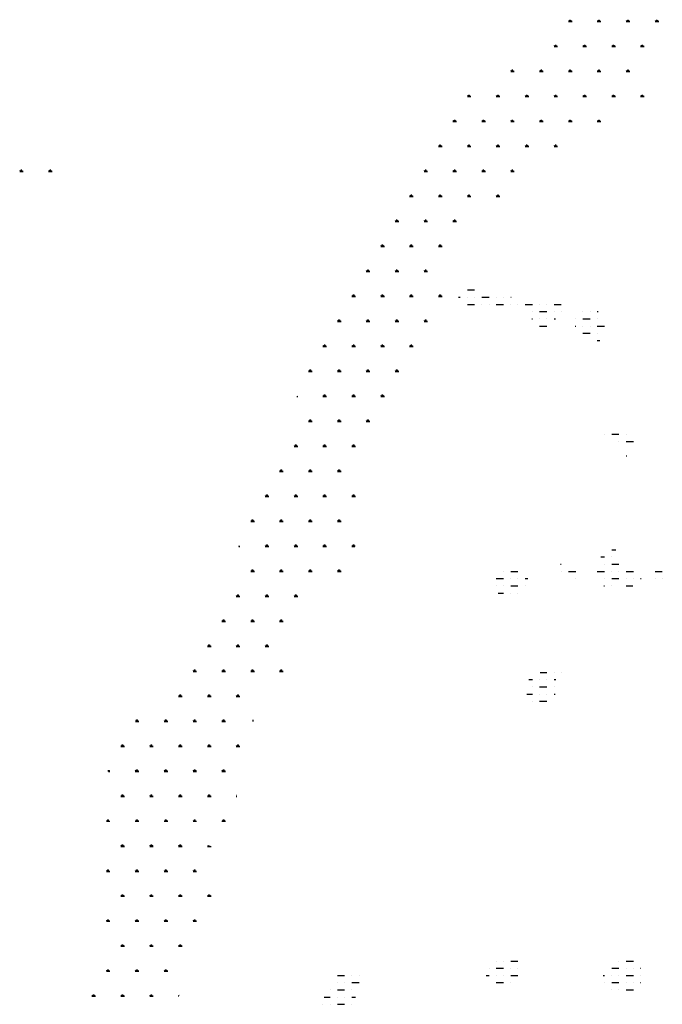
# Model space of a CAD drawing. Extents: x 213162 to 260736, y 787639 to 849969.
# Tile 16 of 17: x 234036 to 247386, y 829500 to 849969. Entities that reach past the tile are written whole.
import ezdxf

# ---------------------------------------------------------------- set-up
doc = ezdxf.new("R2010")
doc.units = 0
doc.header["$LTSCALE"] = 800
doc.layers.get('0').update_dxf_attribs({"linetype": 'CONTINUOUS'})
doc.layers.add('HATCH', color=3, linetype='CONTINUOUS')
doc.layers.get('0').off()

# ---------------------------------------------------------------- blocks, each defined once
blk = doc.blocks.new('*X')
at = {"color": 0}
for p, q in [((235200, 822031), (235275, 822031)), ((235219, 822031), (235207, 822052)), ((235228, 822031), (235228, 822061)), ((235238, 822031), (235238, 822069)), ((235247, 822031), (235247, 822061)), ((235256, 822031), (235268, 822052)), ((235800, 822031), (235875, 822031)), ((235819, 822031), (235807, 822052)), ((235828, 822031), (235828, 822061)), ((235838, 822031), (235838, 822069)), ((235847, 822031), (235847, 822061)), ((235856, 822031), (235868, 822052)), ((236400, 822031), (236475, 822031)), ((236419, 822031), (236407, 822052)), ((236428, 822031), (236428, 822061)), ((236438, 822031), (236438, 822069)), ((236447, 822031), (236447, 822061)), ((236456, 822031), (236468, 822052)), ((237000, 822031), (237075, 822031)), ((237019, 822031), (237007, 822052)), ((237028, 822031), (237028, 822061)), ((237038, 822031), (237038, 822069)), ((237047, 822031), (237047, 822061)), ((237056, 822031), (237068, 822052)), ((234900, 821512), (234975, 821512)), ((234919, 821512), (234907, 821532)), ((234928, 821512), (234928, 821542)), ((234938, 821512), (234938, 821549)), ((234947, 821512), (234947, 821542)), ((234956, 821512), (234968, 821532)), ((235500, 821512), (235575, 821512)), ((235519, 821512), (235507, 821532)), ((235528, 821512), (235528, 821542)), ((235538, 821512), (235538, 821549)), ((235547, 821512), (235547, 821542)), ((235556, 821512), (235568, 821532)), ((236100, 821512), (236175, 821512)), ((236119, 821512), (236107, 821532)), ((236128, 821512), (236128, 821542)), ((236138, 821512), (236138, 821549)), ((236147, 821512), (236147, 821542)), ((236156, 821512), (236168, 821532)), ((236700, 821512), (236775, 821512)), ((236719, 821512), (236707, 821532)), ((236728, 821512), (236728, 821542)), ((236738, 821512), (236738, 821549)), ((236747, 821512), (236747, 821542)), ((236756, 821512), (236768, 821532)), ((234019, 820992), (234007, 821013)), ((234028, 820992), (234028, 821022)), ((234038, 820992), (234038, 821030)), ((234047, 820992), (234047, 821022)), ((234056, 820992), (234068, 821013)), ((234619, 820992), (234607, 821013)), ((234628, 820992), (234628, 821022)), ((234638, 820992), (234638, 821030)), ((234647, 820992), (234647, 821022)), ((234656, 820992), (234668, 821013)), ((235219, 820992), (235207, 821013)), ((235228, 820992), (235228, 821022)), ((235238, 820992), (235238, 821030)), ((235247, 820992), (235247, 821022)), ((235256, 820992), (235268, 821013)), ((235819, 820992), (235807, 821013)), ((235828, 820992), (235828, 821022)), ((235838, 820992), (235838, 821030)), ((235847, 820992), (235847, 821022)), ((235856, 820992), (235868, 821013)), ((236419, 820992), (236407, 821013)), ((236428, 820992), (236428, 821022)), ((236438, 820992), (236438, 821030)), ((236447, 820992), (236447, 821022)), ((236456, 820992), (236468, 821013)), ((234000, 820992), (234075, 820992)), ((234600, 820992), (234675, 820992)), ((235200, 820992), (235275, 820992)), ((235800, 820992), (235875, 820992)), ((236400, 820992), (236475, 820992)), ((233100, 820472), (233175, 820472)), ((233119, 820472), (233107, 820493)), ((233128, 820472), (233128, 820502)), ((233138, 820472), (233138, 820510)), ((233147, 820472), (233147, 820502)), ((233156, 820472), (233168, 820493)), ((233700, 820472), (233775, 820472)), ((233719, 820472), (233707, 820493)), ((233728, 820472), (233728, 820502)), ((233738, 820472), (233738, 820510)), ((233747, 820472), (233747, 820502)), ((233756, 820472), (233768, 820493)), ((234300, 820472), (234375, 820472)), ((234319, 820472), (234307, 820493)), ((234328, 820472), (234328, 820502)), ((234338, 820472), (234338, 820510)), ((234347, 820472), (234347, 820502)), ((234356, 820472), (234368, 820493)), ((234900, 820472), (234975, 820472)), ((234919, 820472), (234907, 820493)), ((234928, 820472), (234928, 820502)), ((234938, 820472), (234938, 820510)), ((234947, 820472), (234947, 820502)), ((234956, 820472), (234968, 820493)), ((235500, 820472), (235575, 820472)), ((235519, 820472), (235507, 820493)), ((235528, 820472), (235528, 820502)), ((235538, 820472), (235538, 820510)), ((235547, 820472), (235547, 820502)), ((235556, 820472), (235568, 820493)), ((236100, 820472), (236175, 820472)), ((236119, 820472), (236107, 820493)), ((236128, 820472), (236128, 820502)), ((236138, 820472), (236138, 820510)), ((236147, 820472), (236147, 820502)), ((236156, 820472), (236168, 820493)), ((236700, 820472), (236775, 820472)), ((236719, 820472), (236707, 820493)), ((236728, 820472), (236728, 820502)), ((236738, 820472), (236738, 820510)), ((236747, 820472), (236747, 820502)), ((236756, 820472), (236768, 820493)), ((232828, 819953), (232828, 819983)), ((232838, 819953), (232838, 819990)), ((232847, 819953), (232847, 819983)), ((233428, 819953), (233428, 819983)), ((233438, 819953), (233438, 819990)), ((233447, 819953), (233447, 819983)), ((234028, 819953), (234028, 819983)), ((234038, 819953), (234038, 819990)), ((234047, 819953), (234047, 819983)), ((234628, 819953), (234628, 819983)), ((234638, 819953), (234638, 819990)), ((234647, 819953), (234647, 819983)), ((235228, 819953), (235228, 819983)), ((235238, 819953), (235238, 819990)), ((235247, 819953), (235247, 819983)), ((235828, 819953), (235828, 819983)), ((235838, 819953), (235838, 819990)), ((235847, 819953), (235847, 819983)), ((232800, 819953), (232875, 819953)), ((232819, 819953), (232807, 819974)), ((232856, 819953), (232868, 819974)), ((233400, 819953), (233475, 819953)), ((233419, 819953), (233407, 819974)), ((233456, 819953), (233468, 819974)), ((234000, 819953), (234075, 819953)), ((234019, 819953), (234007, 819974)), ((234056, 819953), (234068, 819974)), ((234600, 819953), (234675, 819953)), ((234619, 819953), (234607, 819974)), ((234656, 819953), (234668, 819974)), ((235200, 819953), (235275, 819953)), ((235219, 819953), (235207, 819974)), ((235256, 819953), (235268, 819974)), ((235800, 819953), (235875, 819953)), ((235819, 819953), (235807, 819974)), ((235856, 819953), (235868, 819974)), ((232500, 819433), (232575, 819433)), ((232519, 819433), (232507, 819454)), ((232528, 819433), (232528, 819463)), ((232538, 819433), (232538, 819471)), ((232547, 819433), (232547, 819463)), ((232556, 819433), (232568, 819454)), ((233100, 819433), (233175, 819433)), ((233119, 819433), (233107, 819454)), ((233128, 819433), (233128, 819463)), ((233138, 819433), (233138, 819471)), ((233147, 819433), (233147, 819463)), ((233156, 819433), (233168, 819454)), ((233700, 819433), (233775, 819433)), ((233719, 819433), (233707, 819454)), ((233728, 819433), (233728, 819463)), ((233738, 819433), (233738, 819471)), ((233747, 819433), (233747, 819463)), ((233756, 819433), (233768, 819454)), ((234300, 819433), (234375, 819433)), ((234319, 819433), (234307, 819454)), ((234328, 819433), (234328, 819463)), ((234338, 819433), (234338, 819471)), ((234347, 819433), (234347, 819463)), ((234356, 819433), (234368, 819454)), ((234900, 819433), (234975, 819433)), ((234919, 819433), (234907, 819454)), ((234928, 819433), (234928, 819463)), ((234938, 819433), (234938, 819471)), ((234947, 819433), (234947, 819463)), ((234956, 819433), (234968, 819454)), ((223800, 818914), (223875, 818914)), ((223819, 818914), (223807, 818934)), ((223828, 818914), (223828, 818944)), ((223838, 818914), (223838, 818951)), ((223847, 818914), (223847, 818944)), ((223856, 818914), (223868, 818934)), ((224400, 818914), (224475, 818914)), ((224419, 818914), (224407, 818934)), ((224428, 818914), (224428, 818944)), ((224438, 818914), (224438, 818951)), ((224447, 818914), (224447, 818944)), ((224456, 818914), (224468, 818934)), ((232200, 818914), (232275, 818914)), ((232219, 818914), (232207, 818934)), ((232228, 818914), (232228, 818944)), ((232238, 818914), (232238, 818951)), ((232247, 818914), (232247, 818944)), ((232256, 818914), (232268, 818934)), ((232800, 818914), (232875, 818914)), ((232819, 818914), (232807, 818934)), ((232828, 818914), (232828, 818944)), ((232838, 818914), (232838, 818951)), ((232847, 818914), (232847, 818944)), ((232856, 818914), (232868, 818934)), ((233400, 818914), (233475, 818914)), ((233419, 818914), (233407, 818934)), ((233428, 818914), (233428, 818944)), ((233438, 818914), (233438, 818951)), ((233447, 818914), (233447, 818944)), ((233456, 818914), (233468, 818934)), ((234000, 818914), (234075, 818914)), ((234019, 818914), (234007, 818934)), ((234028, 818914), (234028, 818944)), ((234038, 818914), (234038, 818951)), ((234047, 818914), (234047, 818944)), ((234056, 818914), (234068, 818934)), ((231900, 818394), (231975, 818394)), ((231919, 818394), (231907, 818415)), ((231928, 818394), (231928, 818424)), ((231938, 818394), (231938, 818432)), ((231947, 818394), (231947, 818424)), ((231956, 818394), (231968, 818415)), ((232500, 818394), (232575, 818394)), ((232519, 818394), (232507, 818415)), ((232528, 818394), (232528, 818424)), ((232538, 818394), (232538, 818432)), ((232547, 818394), (232547, 818424)), ((232556, 818394), (232568, 818415)), ((233100, 818394), (233175, 818394)), ((233119, 818394), (233107, 818415)), ((233128, 818394), (233128, 818424)), ((233138, 818394), (233138, 818432)), ((233147, 818394), (233147, 818424)), ((233156, 818394), (233168, 818415)), ((233700, 818394), (233775, 818394)), ((233719, 818394), (233707, 818415)), ((233728, 818394), (233728, 818424)), ((233738, 818394), (233738, 818432)), ((233747, 818394), (233747, 818424)), ((233756, 818394), (233768, 818415)), ((231600, 817874), (231675, 817874)), ((231619, 817874), (231607, 817895)), ((231628, 817874), (231628, 817904)), ((231638, 817874), (231638, 817912)), ((231647, 817874), (231647, 817904)), ((231656, 817874), (231668, 817895)), ((232200, 817874), (232275, 817874)), ((232219, 817874), (232207, 817895)), ((232228, 817874), (232228, 817904)), ((232238, 817874), (232238, 817912)), ((232247, 817874), (232247, 817904)), ((232256, 817874), (232268, 817895)), ((232800, 817874), (232875, 817874)), ((232819, 817874), (232807, 817895)), ((232828, 817874), (232828, 817904)), ((232838, 817874), (232838, 817912)), ((232847, 817874), (232847, 817904)), ((232856, 817874), (232868, 817895)), ((231300, 817355), (231375, 817355)), ((231319, 817355), (231307, 817376)), ((231328, 817355), (231328, 817385)), ((231338, 817355), (231338, 817392)), ((231347, 817355), (231347, 817385)), ((231356, 817355), (231368, 817376)), ((231900, 817355), (231975, 817355)), ((231919, 817355), (231907, 817376)), ((231928, 817355), (231928, 817385)), ((231938, 817355), (231938, 817392)), ((231947, 817355), (231947, 817385)), ((231956, 817355), (231968, 817376)), ((232500, 817355), (232575, 817355)), ((232519, 817355), (232507, 817376)), ((232528, 817355), (232528, 817385)), ((232538, 817355), (232538, 817392)), ((232547, 817355), (232547, 817385)), ((232556, 817355), (232568, 817376)), ((231000, 816835), (231075, 816835)), ((231019, 816835), (231007, 816856)), ((231028, 816835), (231028, 816865)), ((231038, 816835), (231038, 816873)), ((231047, 816835), (231047, 816865)), ((231056, 816835), (231068, 816856)), ((231600, 816835), (231675, 816835)), ((231619, 816835), (231607, 816856)), ((231628, 816835), (231628, 816865)), ((231638, 816835), (231638, 816873)), ((231647, 816835), (231647, 816865)), ((231656, 816835), (231668, 816856)), ((232200, 816835), (232275, 816835)), ((232219, 816835), (232207, 816856)), ((232228, 816835), (232228, 816865)), ((232238, 816835), (232238, 816873)), ((232247, 816835), (232247, 816865)), ((232256, 816835), (232268, 816856)), ((230700, 816316), (230775, 816316)), ((230719, 816316), (230707, 816336)), ((230728, 816316), (230728, 816346)), ((230738, 816316), (230738, 816353)), ((230747, 816316), (230747, 816346)), ((230756, 816316), (230768, 816336)), ((231300, 816316), (231375, 816316)), ((231319, 816316), (231307, 816336)), ((231328, 816316), (231328, 816346)), ((231338, 816316), (231338, 816353)), ((231347, 816316), (231347, 816346)), ((231356, 816316), (231368, 816336)), ((231900, 816316), (231975, 816316)), ((231919, 816316), (231907, 816336)), ((231928, 816316), (231928, 816346)), ((231938, 816316), (231938, 816353)), ((231947, 816316), (231947, 816346)), ((231956, 816316), (231968, 816336)), ((232500, 816316), (232575, 816316)), ((232519, 816316), (232507, 816336)), ((232528, 816316), (232528, 816346)), ((232538, 816316), (232538, 816353)), ((232547, 816316), (232547, 816346)), ((232556, 816316), (232568, 816336)), ((232917, 816300), (232950, 816300)), ((233100, 816450), (233250, 816450)), ((233100, 816300), (233100, 816300)), ((233250, 816300), (233250, 816300)), ((233400, 816300), (233550, 816300)), ((233700, 816300), (233700, 816300)), ((233850, 816300), (233850, 816300)), ((234000, 816300), (234007, 816300)), ((233100, 816150), (233250, 816150)), ((233400, 816150), (233400, 816150)), ((233550, 816150), (233550, 816150)), ((233700, 816150), (233850, 816150)), ((234000, 816150), (234000, 816150)), ((234150, 816150), (234150, 816150)), ((234300, 816150), (234450, 816150)), ((234600, 816150), (234600, 816150)), ((234750, 816150), (234750, 816150)), ((234900, 816150), (235050, 816150)), ((234450, 816000), (234450, 816000)), ((234600, 816000), (234750, 816000)), ((234900, 816000), (234900, 816000)), ((235050, 816000), (235050, 816000)), ((235500, 816000), (235500, 816000)), ((235650, 816000), (235650, 816000)), ((235800, 816000), (235817, 816000)), ((230400, 815796), (230475, 815796)), ((230419, 815796), (230407, 815817)), ((230428, 815796), (230428, 815826)), ((230438, 815796), (230438, 815833)), ((230447, 815796), (230447, 815826)), ((230456, 815796), (230468, 815817)), ((231000, 815796), (231075, 815796)), ((231019, 815796), (231007, 815817)), ((231028, 815796), (231028, 815826)), ((231038, 815796), (231038, 815833)), ((231047, 815796), (231047, 815826)), ((231056, 815796), (231068, 815817)), ((231600, 815796), (231675, 815796)), ((231619, 815796), (231607, 815817)), ((231628, 815796), (231628, 815826)), ((231638, 815796), (231638, 815833)), ((231647, 815796), (231647, 815826)), ((231656, 815796), (231668, 815817)), ((232200, 815796), (232275, 815796)), ((232219, 815796), (232207, 815817)), ((232228, 815796), (232228, 815826)), ((232238, 815796), (232238, 815833)), ((232247, 815796), (232247, 815826)), ((232256, 815796), (232268, 815817)), ((234437, 815850), (234450, 815850)), ((234600, 815850), (234600, 815850)), ((234600, 815700), (234750, 815700)), ((234750, 815850), (234750, 815850)), ((234900, 815850), (234932, 815850)), ((235338, 815700), (235350, 815700)), ((235350, 815850), (235350, 815850)), ((235500, 815850), (235650, 815850)), ((235500, 815700), (235500, 815700)), ((235650, 815700), (235650, 815700)), ((235800, 815850), (235800, 815850)), ((235800, 815700), (235948, 815700)), ((235500, 815550), (235650, 815550)), ((235800, 815550), (235800, 815550)), ((230100, 815276), (230175, 815276)), ((230119, 815276), (230107, 815297)), ((230128, 815276), (230128, 815306)), ((230138, 815276), (230138, 815314)), ((230147, 815276), (230147, 815306)), ((230156, 815276), (230168, 815297)), ((230700, 815276), (230775, 815276)), ((230719, 815276), (230707, 815297)), ((230728, 815276), (230728, 815306)), ((230738, 815276), (230738, 815314)), ((230747, 815276), (230747, 815306)), ((230756, 815276), (230768, 815297)), ((231300, 815276), (231375, 815276)), ((231319, 815276), (231307, 815297)), ((231328, 815276), (231328, 815306)), ((231338, 815276), (231338, 815314)), ((231347, 815276), (231347, 815306)), ((231356, 815276), (231368, 815297)), ((231900, 815276), (231975, 815276)), ((231919, 815276), (231907, 815297)), ((231928, 815276), (231928, 815306)), ((231938, 815276), (231938, 815314)), ((231947, 815276), (231947, 815306)), ((231956, 815276), (231968, 815297)), ((235800, 815400), (235852, 815400)), ((229800, 814757), (229875, 814757)), ((229819, 814757), (229807, 814777)), ((229828, 814757), (229828, 814787)), ((229838, 814757), (229838, 814794)), ((229847, 814757), (229847, 814787)), ((229856, 814757), (229868, 814777)), ((230400, 814757), (230475, 814757)), ((230419, 814757), (230407, 814777)), ((230428, 814757), (230428, 814787)), ((230438, 814757), (230438, 814794)), ((230447, 814757), (230447, 814787)), ((230456, 814757), (230468, 814777)), ((231000, 814757), (231075, 814757)), ((231019, 814757), (231007, 814777)), ((231028, 814757), (231028, 814787)), ((231038, 814757), (231038, 814794)), ((231047, 814757), (231047, 814787)), ((231056, 814757), (231068, 814777)), ((231600, 814757), (231675, 814757)), ((231619, 814757), (231607, 814777)), ((231628, 814757), (231628, 814787)), ((231638, 814757), (231638, 814794)), ((231647, 814757), (231647, 814787)), ((231656, 814757), (231668, 814777)), ((229568, 814258), (229568, 814258)), ((230119, 814237), (230107, 814258)), ((230128, 814237), (230128, 814267)), ((230138, 814237), (230138, 814275)), ((230147, 814237), (230147, 814267)), ((230156, 814237), (230168, 814258)), ((230719, 814237), (230707, 814258)), ((230728, 814237), (230728, 814267)), ((230738, 814237), (230738, 814275)), ((230747, 814237), (230747, 814267)), ((230756, 814237), (230768, 814258)), ((231319, 814237), (231307, 814258)), ((231328, 814237), (231328, 814267)), ((231338, 814237), (231338, 814275)), ((231347, 814237), (231347, 814267)), ((231356, 814237), (231368, 814258)), ((229560, 814237), (229575, 814237)), ((230100, 814237), (230175, 814237)), ((230700, 814237), (230775, 814237)), ((231300, 814237), (231375, 814237)), ((229800, 813717), (229875, 813717)), ((229819, 813717), (229807, 813738)), ((229828, 813717), (229828, 813747)), ((229838, 813717), (229838, 813755)), ((229847, 813717), (229847, 813747)), ((229856, 813717), (229868, 813738)), ((230400, 813717), (230475, 813717)), ((230419, 813717), (230407, 813738)), ((230428, 813717), (230428, 813747)), ((230438, 813717), (230438, 813755)), ((230447, 813717), (230447, 813747)), ((230456, 813717), (230468, 813738)), ((231000, 813717), (231075, 813717)), ((231019, 813717), (231007, 813738)), ((231028, 813717), (231028, 813747)), ((231038, 813717), (231038, 813755)), ((231047, 813717), (231047, 813747)), ((231056, 813717), (231068, 813738)), ((235950, 813450), (235950, 813450)), ((236100, 813450), (236250, 813450)), ((236400, 813450), (236400, 813450)), ((229528, 813198), (229528, 813228)), ((229538, 813198), (229538, 813235)), ((229547, 813198), (229547, 813228)), ((230128, 813198), (230128, 813228)), ((230138, 813198), (230138, 813235)), ((230147, 813198), (230147, 813228)), ((230728, 813198), (230728, 813228)), ((230738, 813198), (230738, 813235)), ((230747, 813198), (230747, 813228)), ((236250, 813300), (236250, 813300)), ((236400, 813300), (236550, 813300)), ((229500, 813198), (229575, 813198)), ((229519, 813198), (229507, 813219)), ((229556, 813198), (229568, 813219)), ((230100, 813198), (230175, 813198)), ((230119, 813198), (230107, 813219)), ((230156, 813198), (230168, 813219)), ((230700, 813198), (230775, 813198)), ((230719, 813198), (230707, 813219)), ((230756, 813198), (230768, 813219)), ((236400, 813000), (236413, 813000)), ((229200, 812678), (229275, 812678)), ((229219, 812678), (229207, 812699)), ((229228, 812678), (229228, 812708)), ((229238, 812678), (229238, 812716)), ((229247, 812678), (229247, 812708)), ((229256, 812678), (229268, 812699)), ((229800, 812678), (229875, 812678)), ((229819, 812678), (229807, 812699)), ((229828, 812678), (229828, 812708)), ((229838, 812678), (229838, 812716)), ((229847, 812678), (229847, 812708)), ((229856, 812678), (229868, 812699)), ((230400, 812678), (230475, 812678)), ((230419, 812678), (230407, 812699)), ((230428, 812678), (230428, 812708)), ((230438, 812678), (230438, 812716)), ((230447, 812678), (230447, 812708)), ((230456, 812678), (230468, 812699)), ((228900, 812159), (228975, 812159)), ((228919, 812159), (228907, 812179)), ((228928, 812159), (228928, 812189)), ((228938, 812159), (228938, 812196)), ((228947, 812159), (228947, 812189)), ((228956, 812159), (228968, 812179)), ((229500, 812159), (229575, 812159)), ((229519, 812159), (229507, 812179)), ((229528, 812159), (229528, 812189)), ((229538, 812159), (229538, 812196)), ((229547, 812159), (229547, 812189)), ((229556, 812159), (229568, 812179)), ((230100, 812159), (230175, 812159)), ((230119, 812159), (230107, 812179)), ((230128, 812159), (230128, 812189)), ((230138, 812159), (230138, 812196)), ((230147, 812159), (230147, 812189)), ((230156, 812159), (230168, 812179)), ((230700, 812159), (230775, 812159)), ((230719, 812159), (230707, 812179)), ((230728, 812159), (230728, 812189)), ((230738, 812159), (230738, 812196)), ((230747, 812159), (230747, 812189)), ((230756, 812159), (230768, 812179)), ((228600, 811639), (228675, 811639)), ((228619, 811639), (228607, 811660)), ((228628, 811639), (228628, 811669)), ((228638, 811639), (228638, 811677)), ((228647, 811639), (228647, 811669)), ((228656, 811639), (228668, 811660)), ((229200, 811639), (229275, 811639)), ((229219, 811639), (229207, 811660)), ((229228, 811639), (229228, 811669)), ((229238, 811639), (229238, 811677)), ((229247, 811639), (229247, 811669)), ((229256, 811639), (229268, 811660)), ((229800, 811639), (229875, 811639)), ((229819, 811639), (229807, 811660)), ((229828, 811639), (229828, 811669)), ((229838, 811639), (229838, 811677)), ((229847, 811639), (229847, 811669)), ((229856, 811639), (229868, 811660)), ((230400, 811639), (230475, 811639)), ((230419, 811639), (230407, 811660)), ((230428, 811639), (230428, 811669)), ((230438, 811639), (230438, 811677)), ((230447, 811639), (230447, 811669)), ((230456, 811639), (230468, 811660)), ((228351, 811119), (228375, 811119)), ((228356, 811119), (228368, 811140)), ((228900, 811119), (228975, 811119)), ((228919, 811119), (228907, 811140)), ((228928, 811119), (228928, 811149)), ((228938, 811119), (228938, 811157)), ((228947, 811119), (228947, 811149)), ((228956, 811119), (228968, 811140)), ((229500, 811119), (229575, 811119)), ((229519, 811119), (229507, 811140)), ((229528, 811119), (229528, 811149)), ((229538, 811119), (229538, 811157)), ((229547, 811119), (229547, 811149)), ((229556, 811119), (229568, 811140)), ((230100, 811119), (230175, 811119)), ((230119, 811119), (230107, 811140)), ((230128, 811119), (230128, 811149)), ((230138, 811119), (230138, 811157)), ((230147, 811119), (230147, 811149)), ((230156, 811119), (230168, 811140)), ((230700, 811119), (230765, 811119)), ((230719, 811119), (230707, 811140)), ((230728, 811119), (230728, 811149)), ((230738, 811119), (230738, 811157)), ((230747, 811119), (230747, 811149)), ((230756, 811119), (230766, 811137)), ((236100, 811050), (236185, 811050)), ((235873, 810900), (235950, 810900)), ((236100, 810900), (236100, 810900)), ((228600, 810600), (228675, 810600)), ((228619, 810600), (228607, 810621)), ((228628, 810600), (228628, 810630)), ((228638, 810600), (228638, 810637)), ((228647, 810600), (228647, 810630)), ((228656, 810600), (228668, 810621)), ((229200, 810600), (229275, 810600)), ((229219, 810600), (229207, 810621)), ((229228, 810600), (229228, 810630)), ((229238, 810600), (229238, 810637)), ((229247, 810600), (229247, 810630)), ((229256, 810600), (229268, 810621)), ((229800, 810600), (229875, 810600)), ((229819, 810600), (229807, 810621)), ((229828, 810600), (229828, 810630)), ((229838, 810600), (229838, 810637)), ((229847, 810600), (229847, 810630)), ((229856, 810600), (229868, 810621)), ((230400, 810600), (230475, 810600)), ((230419, 810600), (230407, 810621)), ((230428, 810600), (230428, 810630)), ((230438, 810600), (230438, 810637)), ((230447, 810600), (230447, 810630)), ((230456, 810600), (230468, 810621)), ((233850, 810600), (233850, 810600)), ((234000, 810600), (234150, 810600)), ((235036, 810750), (235050, 810750)), ((235050, 810600), (235050, 810600)), ((235200, 810600), (235350, 810600)), ((235800, 810600), (235950, 810600)), ((235950, 810750), (235950, 810750)), ((236100, 810750), (236250, 810750)), ((236100, 810600), (236100, 810600)), ((236250, 810600), (236250, 810600)), ((236400, 810600), (236550, 810600)), ((237000, 810600), (237150, 810600)), ((233700, 810450), (233850, 810450)), ((234000, 810450), (234000, 810450)), ((234150, 810450), (234150, 810450)), ((234300, 810450), (234353, 810450)), ((235350, 810450), (235350, 810450)), ((235950, 810450), (235950, 810450)), ((236100, 810450), (236250, 810450)), ((236400, 810450), (236400, 810450)), ((236550, 810450), (236550, 810450)), ((236700, 810450), (236710, 810450)), ((237000, 810450), (237000, 810450)), ((237150, 810450), (237150, 810450)), ((233700, 810300), (233700, 810300)), ((233850, 810300), (233850, 810300)), ((234000, 810300), (234150, 810300)), ((234300, 810300), (234300, 810300)), ((235937, 810300), (235950, 810300)), ((236100, 810300), (236100, 810300)), ((236400, 810300), (236541, 810300)), ((228300, 810080), (228375, 810080)), ((228319, 810080), (228307, 810101)), ((228328, 810080), (228328, 810110)), ((228338, 810080), (228338, 810118)), ((228347, 810080), (228347, 810110)), ((228356, 810080), (228368, 810101)), ((228900, 810080), (228975, 810080)), ((228919, 810080), (228907, 810101)), ((228928, 810080), (228928, 810110)), ((228938, 810080), (228938, 810118)), ((228947, 810080), (228947, 810110)), ((228956, 810080), (228968, 810101)), ((229500, 810080), (229575, 810080)), ((229519, 810080), (229507, 810101)), ((229528, 810080), (229528, 810110)), ((229538, 810080), (229538, 810118)), ((229547, 810080), (229547, 810110)), ((229556, 810080), (229568, 810101)), ((233738, 810150), (233850, 810150)), ((234000, 810150), (234000, 810150)), ((234150, 810150), (234150, 810150)), ((228000, 809561), (228075, 809561)), ((228019, 809561), (228007, 809581)), ((228028, 809561), (228028, 809591)), ((228038, 809561), (228038, 809598)), ((228047, 809561), (228047, 809591)), ((228056, 809561), (228068, 809581)), ((228600, 809561), (228675, 809561)), ((228619, 809561), (228607, 809581)), ((228628, 809561), (228628, 809591)), ((228638, 809561), (228638, 809598)), ((228647, 809561), (228647, 809591)), ((228656, 809561), (228668, 809581)), ((229200, 809561), (229275, 809561)), ((229219, 809561), (229207, 809581)), ((229228, 809561), (229228, 809591)), ((229238, 809561), (229238, 809598)), ((229247, 809561), (229247, 809591)), ((229256, 809561), (229268, 809581)), ((227700, 809041), (227775, 809041)), ((227719, 809041), (227707, 809062)), ((227728, 809041), (227728, 809071)), ((227738, 809041), (227738, 809078)), ((227747, 809041), (227747, 809071)), ((227756, 809041), (227768, 809062)), ((228300, 809041), (228375, 809041)), ((228319, 809041), (228307, 809062)), ((228328, 809041), (228328, 809071)), ((228338, 809041), (228338, 809078)), ((228347, 809041), (228347, 809071)), ((228356, 809041), (228368, 809062)), ((228900, 809041), (228975, 809041)), ((228919, 809041), (228907, 809062)), ((228928, 809041), (228928, 809071)), ((228938, 809041), (228938, 809078)), ((228947, 809041), (228947, 809071)), ((228956, 809041), (228968, 809062)), ((227400, 808521), (227475, 808521)), ((227419, 808521), (227407, 808542)), ((227428, 808521), (227428, 808551)), ((227438, 808521), (227438, 808559)), ((227447, 808521), (227447, 808551)), ((227456, 808521), (227468, 808542)), ((228000, 808521), (228075, 808521)), ((228019, 808521), (228007, 808542)), ((228028, 808521), (228028, 808551)), ((228038, 808521), (228038, 808559)), ((228047, 808521), (228047, 808551)), ((228056, 808521), (228068, 808542)), ((228600, 808521), (228675, 808521)), ((228619, 808521), (228607, 808542)), ((228628, 808521), (228628, 808551)), ((228638, 808521), (228638, 808559)), ((228647, 808521), (228647, 808551)), ((228656, 808521), (228668, 808542)), ((229200, 808521), (229275, 808521)), ((229219, 808521), (229207, 808542)), ((229228, 808521), (229228, 808551)), ((229238, 808521), (229238, 808559)), ((229247, 808521), (229247, 808551)), ((229256, 808521), (229268, 808542)), ((234380, 808350), (234450, 808350)), ((234600, 808350), (234600, 808350)), ((234614, 808500), (234750, 808500)), ((234750, 808350), (234750, 808350)), ((234900, 808500), (234900, 808500)), ((234900, 808350), (234937, 808350)), ((235050, 808500), (235050, 808500)), ((234450, 808200), (234450, 808200)), ((234600, 808200), (234750, 808200)), ((234900, 808200), (234900, 808200)), ((227100, 808002), (227175, 808002)), ((227119, 808002), (227107, 808022)), ((227128, 808002), (227128, 808032)), ((227138, 808002), (227138, 808039)), ((227147, 808002), (227147, 808032)), ((227156, 808002), (227168, 808022)), ((227700, 808002), (227775, 808002)), ((227719, 808002), (227707, 808022)), ((227728, 808002), (227728, 808032)), ((227738, 808002), (227738, 808039)), ((227747, 808002), (227747, 808032)), ((227756, 808002), (227768, 808022)), ((228300, 808002), (228375, 808002)), ((228319, 808002), (228307, 808022)), ((228328, 808002), (228328, 808032)), ((228338, 808002), (228338, 808039)), ((228347, 808002), (228347, 808032)), ((228356, 808002), (228368, 808022)), ((234334, 808050), (234450, 808050)), ((234600, 808050), (234600, 808050)), ((234750, 808050), (234750, 808050)), ((234900, 808050), (234924, 808050)), ((234450, 807900), (234450, 807900)), ((234600, 807900), (234750, 807900)), ((226228, 807482), (226228, 807512)), ((226238, 807482), (226238, 807520)), ((226247, 807482), (226247, 807512)), ((226256, 807482), (226268, 807503)), ((226819, 807482), (226807, 807503)), ((226828, 807482), (226828, 807512)), ((226838, 807482), (226838, 807520)), ((226847, 807482), (226847, 807512)), ((226856, 807482), (226868, 807503)), ((227419, 807482), (227407, 807503)), ((227428, 807482), (227428, 807512)), ((227438, 807482), (227438, 807520)), ((227447, 807482), (227447, 807512)), ((227456, 807482), (227468, 807503)), ((228019, 807482), (228007, 807503)), ((228028, 807482), (228028, 807512)), ((228038, 807482), (228038, 807520)), ((228047, 807482), (228047, 807512)), ((228056, 807482), (228068, 807503)), ((228647, 807482), (228647, 807512)), ((226203, 807482), (226275, 807482)), ((226219, 807482), (226212, 807493)), ((226800, 807482), (226875, 807482)), ((227400, 807482), (227475, 807482)), ((228000, 807482), (228075, 807482)), ((225900, 806962), (225975, 806962)), ((225919, 806962), (225907, 806983)), ((225928, 806962), (225928, 806992)), ((225938, 806962), (225938, 807000)), ((225947, 806962), (225947, 806992)), ((225956, 806962), (225968, 806983)), ((226500, 806962), (226575, 806962)), ((226519, 806962), (226507, 806983)), ((226528, 806962), (226528, 806992)), ((226538, 806962), (226538, 807000)), ((226547, 806962), (226547, 806992)), ((226556, 806962), (226568, 806983)), ((227100, 806962), (227175, 806962)), ((227119, 806962), (227107, 806983)), ((227128, 806962), (227128, 806992)), ((227138, 806962), (227138, 807000)), ((227147, 806962), (227147, 806992)), ((227156, 806962), (227168, 806983)), ((227700, 806962), (227775, 806962)), ((227719, 806962), (227707, 806983)), ((227728, 806962), (227728, 806992)), ((227738, 806962), (227738, 807000)), ((227747, 806962), (227747, 806992)), ((227756, 806962), (227768, 806983)), ((228300, 806962), (228375, 806962)), ((228319, 806962), (228307, 806983)), ((228328, 806962), (228328, 806992)), ((228338, 806962), (228338, 807000)), ((228347, 806962), (228347, 806992)), ((228356, 806962), (228368, 806983)), ((226228, 806443), (226228, 806473)), ((226238, 806443), (226238, 806480)), ((226247, 806443), (226247, 806473)), ((226828, 806443), (226828, 806473)), ((226838, 806443), (226838, 806480)), ((226847, 806443), (226847, 806473)), ((227428, 806443), (227428, 806473)), ((227438, 806443), (227438, 806480)), ((227447, 806443), (227447, 806473)), ((228028, 806443), (228028, 806473)), ((228038, 806443), (228038, 806480)), ((228047, 806443), (228047, 806473)), ((225643, 806443), (225675, 806443)), ((225647, 806443), (225647, 806465)), ((225656, 806443), (225668, 806464)), ((226200, 806443), (226275, 806443)), ((226219, 806443), (226207, 806464)), ((226256, 806443), (226268, 806464)), ((226800, 806443), (226875, 806443)), ((226819, 806443), (226807, 806464)), ((226856, 806443), (226868, 806464)), ((227400, 806443), (227475, 806443)), ((227419, 806443), (227407, 806464)), ((227456, 806443), (227468, 806464)), ((228000, 806443), (228075, 806443)), ((228019, 806443), (228007, 806464)), ((228056, 806443), (228068, 806464)), ((225900, 805923), (225975, 805923)), ((225919, 805923), (225907, 805944)), ((225928, 805923), (225928, 805953)), ((225938, 805923), (225938, 805961)), ((225947, 805923), (225947, 805953)), ((225956, 805923), (225968, 805944)), ((226500, 805923), (226575, 805923)), ((226519, 805923), (226507, 805944)), ((226528, 805923), (226528, 805953)), ((226538, 805923), (226538, 805961)), ((226547, 805923), (226547, 805953)), ((226556, 805923), (226568, 805944)), ((227100, 805923), (227175, 805923)), ((227119, 805923), (227107, 805944)), ((227128, 805923), (227128, 805953)), ((227138, 805923), (227138, 805961)), ((227147, 805923), (227147, 805953)), ((227156, 805923), (227168, 805944)), ((227700, 805923), (227775, 805923)), ((227719, 805923), (227707, 805944)), ((227728, 805923), (227728, 805953)), ((227738, 805923), (227738, 805961)), ((227747, 805923), (227747, 805953)), ((227756, 805923), (227768, 805944)), ((228300, 805923), (228309, 805923)), ((228310, 805939), (228307, 805944)), ((225600, 805404), (225675, 805404)), ((225619, 805404), (225607, 805424)), ((225628, 805404), (225628, 805434)), ((225638, 805404), (225638, 805441)), ((225647, 805404), (225647, 805434)), ((225656, 805404), (225668, 805424)), ((226200, 805404), (226275, 805404)), ((226219, 805404), (226207, 805424)), ((226228, 805404), (226228, 805434)), ((226238, 805404), (226238, 805441)), ((226247, 805404), (226247, 805434)), ((226256, 805404), (226268, 805424)), ((226800, 805404), (226875, 805404)), ((226819, 805404), (226807, 805424)), ((226828, 805404), (226828, 805434)), ((226838, 805404), (226838, 805441)), ((226847, 805404), (226847, 805434)), ((226856, 805404), (226868, 805424)), ((227400, 805404), (227475, 805404)), ((227419, 805404), (227407, 805424)), ((227428, 805404), (227428, 805434)), ((227438, 805404), (227438, 805441)), ((227447, 805404), (227447, 805434)), ((227456, 805404), (227468, 805424)), ((228000, 805404), (228075, 805404)), ((228019, 805404), (228007, 805424)), ((228028, 805404), (228028, 805434)), ((228038, 805404), (228038, 805441)), ((228047, 805404), (228047, 805434)), ((228056, 805404), (228068, 805424)), ((225900, 804884), (225975, 804884)), ((225919, 804884), (225907, 804905)), ((225928, 804884), (225928, 804914)), ((225938, 804884), (225938, 804922)), ((225947, 804884), (225947, 804914)), ((225956, 804884), (225968, 804905)), ((226500, 804884), (226575, 804884)), ((226519, 804884), (226507, 804905)), ((226528, 804884), (226528, 804914)), ((226538, 804884), (226538, 804922)), ((226547, 804884), (226547, 804914)), ((226556, 804884), (226568, 804905)), ((227100, 804884), (227175, 804884)), ((227119, 804884), (227107, 804905)), ((227128, 804884), (227128, 804914)), ((227138, 804884), (227138, 804922)), ((227147, 804884), (227147, 804914)), ((227156, 804884), (227168, 804905)), ((227700, 804884), (227775, 804884)), ((227719, 804884), (227710, 804899)), ((227728, 804884), (227728, 804898)), ((227738, 804884), (227738, 804897)), ((227747, 804884), (227747, 804897)), ((227756, 804884), (227763, 804895)), ((225600, 804364), (225675, 804364)), ((225619, 804364), (225607, 804385)), ((225628, 804364), (225628, 804394)), ((225638, 804364), (225638, 804402)), ((225647, 804364), (225647, 804394)), ((225656, 804364), (225668, 804385)), ((226200, 804364), (226275, 804364)), ((226219, 804364), (226207, 804385)), ((226228, 804364), (226228, 804394)), ((226238, 804364), (226238, 804402)), ((226247, 804364), (226247, 804394)), ((226256, 804364), (226268, 804385)), ((226800, 804364), (226875, 804364)), ((226819, 804364), (226807, 804385)), ((226828, 804364), (226828, 804394)), ((226838, 804364), (226838, 804402)), ((226847, 804364), (226847, 804394)), ((226856, 804364), (226868, 804385)), ((227400, 804364), (227475, 804364)), ((227419, 804364), (227407, 804385)), ((227428, 804364), (227428, 804394)), ((227438, 804364), (227438, 804402)), ((227447, 804364), (227447, 804394)), ((227456, 804364), (227468, 804385)), ((225900, 803845), (225975, 803845)), ((225919, 803845), (225907, 803866)), ((225928, 803845), (225928, 803875)), ((225938, 803845), (225938, 803882)), ((225947, 803845), (225947, 803875)), ((225956, 803845), (225968, 803866)), ((226500, 803845), (226575, 803845)), ((226519, 803845), (226507, 803866)), ((226528, 803845), (226528, 803875)), ((226538, 803845), (226538, 803882)), ((226547, 803845), (226547, 803875)), ((226556, 803845), (226568, 803866)), ((227100, 803845), (227175, 803845)), ((227119, 803845), (227107, 803866)), ((227128, 803845), (227128, 803875)), ((227138, 803845), (227138, 803882)), ((227147, 803845), (227147, 803875)), ((227156, 803845), (227168, 803866)), ((227700, 803845), (227775, 803845)), ((227719, 803845), (227707, 803866)), ((227728, 803845), (227728, 803875)), ((227738, 803845), (227738, 803882)), ((227747, 803845), (227747, 803875)), ((227756, 803845), (227768, 803866)), ((225600, 803325), (225675, 803325)), ((225619, 803325), (225607, 803346)), ((225628, 803325), (225628, 803355)), ((225638, 803325), (225638, 803363)), ((225647, 803325), (225647, 803355)), ((225656, 803325), (225668, 803346)), ((226200, 803325), (226275, 803325)), ((226219, 803325), (226207, 803346)), ((226228, 803325), (226228, 803355)), ((226238, 803325), (226238, 803363)), ((226247, 803325), (226247, 803355)), ((226256, 803325), (226268, 803346)), ((226800, 803325), (226875, 803325)), ((226819, 803325), (226807, 803346)), ((226828, 803325), (226828, 803355)), ((226838, 803325), (226838, 803363)), ((226847, 803325), (226847, 803355)), ((226856, 803325), (226868, 803346)), ((227400, 803325), (227475, 803325)), ((227419, 803325), (227407, 803346)), ((227428, 803325), (227428, 803355)), ((227438, 803325), (227438, 803363)), ((227447, 803325), (227447, 803355)), ((227456, 803325), (227468, 803346)), ((225900, 802806), (225975, 802806)), ((225919, 802806), (225907, 802826)), ((225928, 802806), (225928, 802836)), ((225938, 802806), (225938, 802843)), ((225947, 802806), (225947, 802836)), ((225956, 802806), (225968, 802826)), ((226500, 802806), (226575, 802806)), ((226519, 802806), (226507, 802826)), ((226528, 802806), (226528, 802836)), ((226538, 802806), (226538, 802843)), ((226547, 802806), (226547, 802836)), ((226556, 802806), (226568, 802826)), ((227100, 802806), (227175, 802806)), ((227119, 802806), (227107, 802826)), ((227128, 802806), (227128, 802836)), ((227138, 802806), (227138, 802843)), ((227147, 802806), (227147, 802836)), ((227156, 802806), (227168, 802826)), ((233700, 802500), (233700, 802500)), ((233850, 802500), (233850, 802500)), ((234000, 802500), (234150, 802500)), ((236250, 802500), (236250, 802500)), ((236400, 802500), (236550, 802500)), ((225600, 802286), (225675, 802286)), ((225619, 802286), (225607, 802307)), ((225628, 802286), (225628, 802316)), ((225638, 802286), (225638, 802323)), ((225647, 802286), (225647, 802316)), ((225656, 802286), (225668, 802307)), ((226200, 802286), (226275, 802286)), ((226219, 802286), (226207, 802307)), ((226228, 802286), (226228, 802316)), ((226238, 802286), (226238, 802323)), ((226247, 802286), (226247, 802316)), ((226256, 802286), (226268, 802307)), ((226800, 802286), (226875, 802286)), ((226819, 802286), (226807, 802307)), ((226828, 802286), (226828, 802316)), ((226838, 802286), (226838, 802323)), ((226847, 802286), (226847, 802316)), ((226856, 802286), (226868, 802307)), ((230400, 802200), (230550, 802200)), ((230700, 802200), (230700, 802200)), ((230850, 802200), (230850, 802200)), ((233488, 802200), (233550, 802200)), ((233550, 802350), (233550, 802350)), ((233700, 802350), (233850, 802350)), ((233700, 802200), (233700, 802200)), ((233850, 802200), (233850, 802200)), ((234000, 802350), (234000, 802350)), ((234000, 802200), (234150, 802200)), ((234150, 802350), (234150, 802350)), ((235922, 802200), (235950, 802200)), ((236100, 802350), (236250, 802350)), ((236100, 802200), (236100, 802200)), ((236250, 802200), (236250, 802200)), ((236400, 802350), (236400, 802350)), ((236400, 802200), (236550, 802200)), ((236550, 802350), (236550, 802350)), ((236700, 802350), (236704, 802350)), ((236700, 802200), (236700, 802200)), ((230400, 802050), (230400, 802050)), ((230550, 802050), (230550, 802050)), ((230700, 802050), (230850, 802050)), ((233700, 802050), (233850, 802050)), ((234000, 802050), (234000, 802050)), ((235950, 802050), (235950, 802050)), ((236100, 802050), (236250, 802050)), ((236400, 802050), (236400, 802050)), ((236550, 802050), (236550, 802050)), ((236700, 802050), (236703, 802050)), ((225300, 801766), (225375, 801766)), ((225319, 801766), (225307, 801787)), ((225328, 801766), (225328, 801796)), ((225338, 801766), (225338, 801804)), ((225347, 801766), (225347, 801796)), ((225356, 801766), (225368, 801787)), ((225900, 801766), (225975, 801766)), ((225919, 801766), (225907, 801787)), ((225928, 801766), (225928, 801796)), ((225938, 801766), (225938, 801804)), ((225947, 801766), (225947, 801796)), ((225956, 801766), (225968, 801787)), ((226500, 801766), (226575, 801766)), ((226519, 801766), (226507, 801787)), ((226528, 801766), (226528, 801796)), ((226538, 801766), (226538, 801804)), ((226547, 801766), (226547, 801796)), ((226556, 801766), (226568, 801787)), ((227100, 801766), (227105, 801766)), ((227113, 801777), (227107, 801787)), ((230250, 801900), (230250, 801900)), ((230400, 801900), (230550, 801900)), ((230700, 801900), (230700, 801900)), ((236100, 801900), (236100, 801900)), ((236250, 801900), (236250, 801900)), ((236400, 801900), (236550, 801900)), ((230100, 801600), (230100, 801600)), ((230125, 801750), (230250, 801750)), ((230250, 801600), (230250, 801600)), ((230400, 801750), (230400, 801750)), ((230400, 801600), (230550, 801600)), ((230550, 801750), (230550, 801750)), ((230700, 801750), (230779, 801750)), ((230700, 801600), (230700, 801600))]:
    blk.add_line(p, q, dxfattribs=at)

msp = doc.modelspace()

# ---------------------------------------------------------------- block references
at = {"layer": 'HATCH', "color": 0}
msp.add_blockref('*X', (10236, 27900), dxfattribs=at)

doc.saveas('drawing.dxf')
